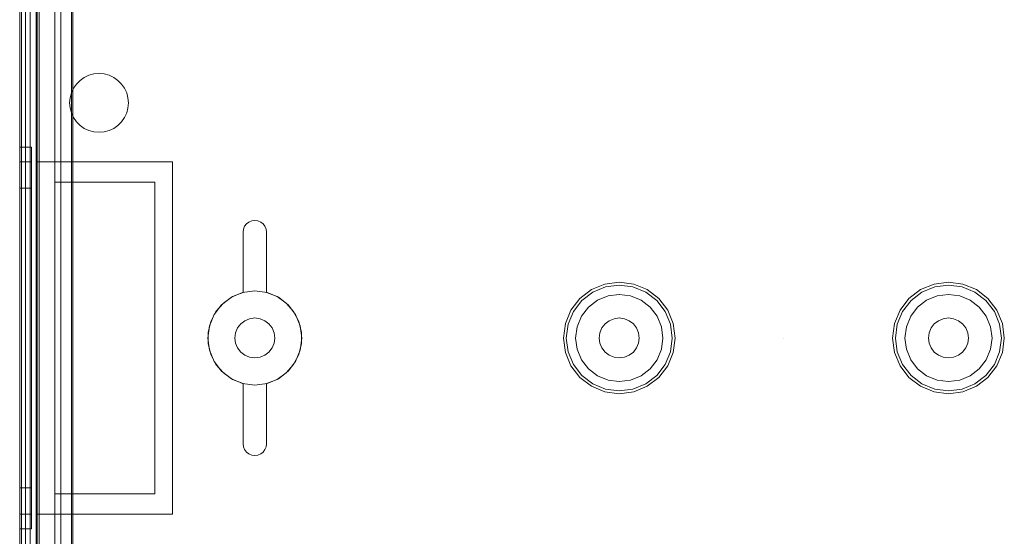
# Model space of a CAD drawing. Extents: x -620 to 300, y 62 to 1112.
# Tile 172 of 226: x 124.627 to 125.936, y 608.233 to 608.92. Entities that reach past the tile are written whole.
import ezdxf

# ---------------------------------------------------------------- set-up
doc = ezdxf.new("R2010")
doc.units = 0
doc.layers.get('0').update_dxf_attribs({"lineweight": 13})
doc.layers.add('ConnectionPoints-A06CPVZKL0', color=7, linetype='Continuous', lineweight=50)

# ---------------------------------------------------------------- blocks, each defined once
blk = doc.blocks.new('Referenz-A06CPVZML0')
at = {"color": 9, "linetype": 'ByBlock', "lineweight": 13, "ltscale": 0.13, "true_color": 0xc1c9c4}
for p, q in [((124.6274, 609.7856), (124.6274, 607.2075)), ((124.6274, 607.2075), (124.6274, 609.7856)), ((124.6493, 607.2075), (124.6493, 609.7856)), ((124.6508, 608.7309), (124.6508, 609.7856)), ((124.6274, 609.6997), (124.6274, 608.4965)), ((124.6274, 608.4965), (124.6274, 609.6997)), ((124.6274, 609.6918), (124.6274, 608.4965)), ((124.6274, 607.3012), (124.6274, 609.6918)), ((124.6352, 608.4965), (124.6352, 609.6997)), ((124.6352, 609.6997), (124.6352, 608.4965)), ((124.6352, 608.4965), (124.6352, 609.6918)), ((124.6352, 607.3012), (124.6352, 609.6918)), ((124.6493, 609.6481), (124.6493, 607.345)), ((124.6743, 607.345), (124.6743, 609.6481)), ((124.6743, 609.5278), (124.6743, 608.7036)), ((124.6962, 609.5278), (124.6962, 608.8224)), ((124.6962, 608.8224), (124.6962, 609.5278)), ((124.7029, 608.8341), (124.7077, 608.8389)), ((124.7077, 608.8389), (124.7029, 608.8341)), ((124.7077, 608.8389), (124.7133, 608.8428)), ((124.7133, 608.8428), (124.7077, 608.8389)), ((124.7133, 608.8428), (124.7195, 608.8457)), ((124.7195, 608.8457), (124.7133, 608.8428)), ((124.7195, 608.8457), (124.7261, 608.8475)), ((124.7261, 608.8475), (124.7195, 608.8457)), ((124.7261, 608.8475), (124.7329, 608.8481)), ((124.7329, 608.8481), (124.7261, 608.8475)), ((124.7329, 608.8481), (124.7396, 608.8475)), ((124.7396, 608.8475), (124.7329, 608.8481)), ((124.7396, 608.8475), (124.7462, 608.8457)), ((124.7462, 608.8457), (124.7396, 608.8475)), ((124.7462, 608.8457), (124.7524, 608.8429)), ((124.7524, 608.8429), (124.7462, 608.8457)), ((124.7524, 608.8429), (124.758, 608.839)), ((124.758, 608.839), (124.7524, 608.8429)), ((124.758, 608.839), (124.7628, 608.8341)), ((124.7628, 608.8341), (124.758, 608.839)), ((124.6962, 608.8224), (124.699, 608.8285)), ((124.699, 608.8285), (124.6962, 608.8224)), ((124.699, 608.8285), (124.7029, 608.8341)), ((124.7029, 608.8341), (124.699, 608.8285)), ((124.7628, 608.8341), (124.7667, 608.8286)), ((124.7667, 608.8286), (124.7628, 608.8341)), ((124.7667, 608.8286), (124.7696, 608.8224)), ((124.7696, 608.8224), (124.7667, 608.8286)), ((124.6944, 608.8158), (124.6938, 608.809)), ((124.6938, 608.809), (124.6944, 608.8158)), ((124.6962, 608.8224), (124.6944, 608.8158)), ((124.6944, 608.8158), (124.6962, 608.8224)), ((124.6962, 608.8224), (124.6962, 608.8224)), ((124.7696, 608.8224), (124.7713, 608.8158)), ((124.7713, 608.8158), (124.7696, 608.8224)), ((124.7713, 608.8158), (124.7719, 608.809)), ((124.7719, 608.809), (124.7713, 608.8158)), ((124.6938, 608.809), (124.6944, 608.8023)), ((124.6944, 608.8023), (124.6938, 608.809)), ((124.6944, 608.8023), (124.6962, 608.7957)), ((124.6962, 608.7957), (124.6944, 608.8023)), ((124.7713, 608.8022), (124.7696, 608.7957)), ((124.7696, 608.7957), (124.7713, 608.8022)), ((124.7719, 608.809), (124.7713, 608.8022)), ((124.7713, 608.8022), (124.7719, 608.809)), ((124.699, 608.7895), (124.6962, 608.7957)), ((124.6962, 608.7957), (124.6962, 608.7036)), ((124.6962, 608.7957), (124.699, 608.7895)), ((124.6962, 608.7036), (124.6962, 608.7957)), ((124.6962, 608.7957), (124.6962, 608.7957)), ((124.7029, 608.7839), (124.699, 608.7895)), ((124.699, 608.7895), (124.7029, 608.7839)), ((124.7667, 608.7895), (124.7628, 608.7839)), ((124.7628, 608.7839), (124.7667, 608.7895)), ((124.7696, 608.7957), (124.7667, 608.7895)), ((124.7667, 608.7895), (124.7696, 608.7957)), ((124.7077, 608.7791), (124.7029, 608.7839)), ((124.7029, 608.7839), (124.7077, 608.7791)), ((124.7133, 608.7752), (124.7077, 608.7791)), ((124.7077, 608.7791), (124.7133, 608.7752)), ((124.7195, 608.7723), (124.7133, 608.7752)), ((124.7133, 608.7752), (124.7195, 608.7723)), ((124.7261, 608.7706), (124.7195, 608.7723)), ((124.7195, 608.7723), (124.7261, 608.7706)), ((124.7462, 608.7723), (124.7396, 608.7706)), ((124.7396, 608.7706), (124.7462, 608.7723)), ((124.7524, 608.7752), (124.7462, 608.7723)), ((124.7462, 608.7723), (124.7524, 608.7752)), ((124.758, 608.7791), (124.7524, 608.7752)), ((124.7524, 608.7752), (124.758, 608.7791)), ((124.7628, 608.7839), (124.758, 608.7791)), ((124.758, 608.7791), (124.7628, 608.7839)), ((124.7329, 608.77), (124.7261, 608.7706)), ((124.7261, 608.7706), (124.7329, 608.77)), ((124.7396, 608.7706), (124.7329, 608.77)), ((124.7329, 608.77), (124.7396, 608.7706)), ((124.6274, 608.7504), (124.6274, 608.7418)), ((124.643, 608.7504), (124.6274, 608.7504)), ((124.6274, 608.7418), (124.6274, 608.7504)), ((124.643, 608.7418), (124.643, 608.7504)), ((124.643, 608.7418), (124.643, 608.7504)), ((124.6274, 608.7418), (124.6274, 608.7164)), ((124.6274, 608.7164), (124.6274, 608.7418)), ((124.643, 608.7164), (124.643, 608.7418)), ((124.643, 608.7164), (124.643, 608.7418)), ((124.6274, 608.7306), (124.6274, 608.7226)), ((124.643, 608.7306), (124.6274, 608.7306)), ((124.6274, 608.7226), (124.6274, 608.7306)), ((124.6274, 608.7226), (124.6274, 608.6992)), ((124.6274, 608.6992), (124.6274, 608.7226)), ((124.643, 608.7226), (124.643, 608.7306)), ((124.643, 608.7226), (124.643, 608.7306)), ((124.643, 608.6992), (124.643, 608.7226)), ((124.643, 608.6992), (124.643, 608.7226)), ((124.6508, 608.7309), (124.7407, 608.7309)), ((124.6508, 608.4965), (124.6508, 608.7309)), ((124.6508, 608.7309), (124.6508, 608.7309)), ((124.6508, 608.7309), (124.7407, 608.7309)), ((124.6508, 608.4965), (124.6508, 608.7309)), ((124.7407, 608.7309), (124.8305, 608.7309)), ((124.7407, 608.7309), (124.8305, 608.7309)), ((124.8305, 608.7309), (124.8305, 608.4965)), ((124.8305, 608.7309), (124.8305, 608.7309)), ((124.8305, 608.7309), (124.8305, 608.4965)), ((124.6274, 608.7164), (124.6274, 608.6761)), ((124.6274, 608.6761), (124.6274, 608.7164)), ((124.643, 608.6761), (124.643, 608.7164)), ((124.643, 608.6761), (124.643, 608.7164)), ((124.6274, 608.6992), (124.6274, 608.662)), ((124.6274, 608.662), (124.6274, 608.6992)), ((124.6274, 608.6958), (124.6274, 608.689)), ((124.643, 608.6958), (124.6274, 608.6958)), ((124.6274, 608.689), (124.6274, 608.6958)), ((124.643, 608.662), (124.643, 608.6992)), ((124.643, 608.662), (124.643, 608.6992)), ((124.643, 608.689), (124.643, 608.6958)), ((124.643, 608.689), (124.643, 608.6958)), ((124.6743, 608.7036), (124.6743, 608.2895)), ((124.6962, 608.7036), (124.6743, 608.7036)), ((124.6743, 608.7036), (124.6962, 608.7036)), ((124.6743, 608.7036), (124.6743, 608.7036)), ((124.6962, 608.7036), (124.8071, 608.7036)), ((124.7407, 608.7036), (124.6962, 608.7036)), ((124.6962, 608.7036), (124.6962, 608.7036)), ((124.8071, 608.7036), (124.7407, 608.7036)), ((124.8071, 608.7036), (124.8071, 608.2895)), ((124.8071, 608.2895), (124.8071, 608.7036)), ((124.8071, 608.7036), (124.8071, 608.7036)), ((124.6274, 608.689), (124.6274, 608.6691)), ((124.6274, 608.6691), (124.6274, 608.689)), ((124.643, 608.6691), (124.643, 608.689)), ((124.643, 608.6691), (124.643, 608.689)), ((124.6274, 608.6761), (124.6274, 608.6235)), ((124.6274, 608.6235), (124.6274, 608.6761)), ((124.6274, 608.6691), (124.6274, 608.6374)), ((124.6274, 608.6374), (124.6274, 608.6691)), ((124.643, 608.6235), (124.643, 608.6761)), ((124.643, 608.6235), (124.643, 608.6761)), ((124.643, 608.6374), (124.643, 608.6691)), ((124.643, 608.6374), (124.643, 608.6691)), ((124.6274, 608.662), (124.6274, 608.6136)), ((124.6274, 608.6136), (124.6274, 608.662)), ((124.643, 608.6136), (124.643, 608.662)), ((124.643, 608.6136), (124.643, 608.662)), ((124.9243, 608.6372), (124.9248, 608.6412)), ((124.9248, 608.6412), (124.9243, 608.6372)), ((124.9248, 608.6412), (124.9264, 608.645)), ((124.9264, 608.645), (124.9248, 608.6412)), ((124.9264, 608.645), (124.9289, 608.6482)), ((124.9289, 608.6482), (124.9264, 608.645)), ((124.9289, 608.6482), (124.9321, 608.6507)), ((124.9321, 608.6507), (124.9289, 608.6482)), ((124.9321, 608.6507), (124.9359, 608.6522)), ((124.9359, 608.6522), (124.9321, 608.6507)), ((124.9359, 608.6522), (124.9399, 608.6528)), ((124.9399, 608.6528), (124.9359, 608.6522)), ((124.9399, 608.6528), (124.944, 608.6522)), ((124.944, 608.6522), (124.9399, 608.6528)), ((124.944, 608.6522), (124.9477, 608.6507)), ((124.9477, 608.6507), (124.944, 608.6522)), ((124.9477, 608.6507), (124.951, 608.6482)), ((124.951, 608.6482), (124.9477, 608.6507)), ((124.951, 608.6482), (124.9534, 608.645)), ((124.9534, 608.645), (124.951, 608.6482)), ((124.9534, 608.645), (124.955, 608.6412)), ((124.955, 608.6412), (124.9534, 608.645)), ((124.955, 608.6412), (124.9555, 608.6372)), ((124.9555, 608.6372), (124.955, 608.6412)), ((124.6274, 608.6374), (124.6274, 608.5961)), ((124.6274, 608.5961), (124.6274, 608.6374)), ((124.643, 608.5961), (124.643, 608.6374)), ((124.643, 608.5961), (124.643, 608.6374)), ((124.9243, 608.557), (124.9243, 608.6372)), ((124.9243, 608.6372), (124.9243, 608.557)), ((124.9243, 608.6372), (124.9243, 608.6372)), ((124.9555, 608.6372), (124.9555, 608.557)), ((124.9555, 608.557), (124.9555, 608.6372)), ((124.9555, 608.6372), (124.9555, 608.6372)), ((124.6274, 608.6235), (124.6274, 608.5622)), ((124.6274, 608.5622), (124.6274, 608.6235)), ((124.643, 608.5622), (124.643, 608.6235)), ((124.643, 608.5622), (124.643, 608.6235)), ((124.6274, 608.6136), (124.6274, 608.5571)), ((124.6274, 608.5571), (124.6274, 608.6136)), ((124.643, 608.5571), (124.643, 608.6136)), ((124.643, 608.5571), (124.643, 608.6136)), ((124.6274, 608.5961), (124.6274, 608.5481)), ((124.6274, 608.5481), (124.6274, 608.5961)), ((124.643, 608.5481), (124.643, 608.5961)), ((124.643, 608.5481), (124.643, 608.5961)), ((124.6274, 608.5622), (124.6274, 608.4965)), ((124.6274, 608.4965), (124.6274, 608.5622)), ((124.643, 608.4965), (124.643, 608.5622)), ((124.643, 608.4965), (124.643, 608.5622)), ((125.4051, 608.5682), (125.3872, 608.5608)), ((125.3891, 608.5575), (125.4061, 608.5645)), ((125.4243, 608.5708), (125.4051, 608.5682)), ((125.4061, 608.5645), (125.4243, 608.5669)), ((125.4435, 608.5682), (125.4243, 608.5708)), ((125.4243, 608.5669), (125.4425, 608.5645)), ((125.4425, 608.5645), (125.4595, 608.5575)), ((125.4614, 608.5608), (125.4435, 608.5682)), ((125.8426, 608.5682), (125.8247, 608.5608)), ((125.8266, 608.5575), (125.8436, 608.5645)), ((125.8618, 608.5708), (125.8426, 608.5682)), ((125.8436, 608.5645), (125.8618, 608.5669)), ((125.881, 608.5682), (125.8618, 608.5708)), ((125.8618, 608.5669), (125.88, 608.5645)), ((125.88, 608.5645), (125.897, 608.5575)), ((125.8989, 608.5608), (125.881, 608.5682)), ((124.6274, 608.5571), (124.6274, 608.4965)), ((124.6274, 608.4965), (124.6274, 608.5571)), ((124.643, 608.4965), (124.643, 608.5571)), ((124.643, 608.4965), (124.643, 608.5571)), ((124.9087, 608.5507), (124.8957, 608.5407)), ((124.9087, 608.5507), (124.8957, 608.5407)), ((124.8981, 608.543), (124.9104, 608.5516)), ((124.9104, 608.5516), (124.8981, 608.543)), ((124.9237, 608.5569), (124.9087, 608.5507)), ((124.9237, 608.5569), (124.9087, 608.5507)), ((124.9104, 608.5516), (124.9243, 608.557)), ((124.9243, 608.557), (124.9104, 608.5516)), ((124.9399, 608.559), (124.9237, 608.5569)), ((124.9399, 608.559), (124.9237, 608.5569)), ((124.9243, 608.557), (124.9243, 608.557)), ((124.9561, 608.5569), (124.9399, 608.559)), ((124.9561, 608.5569), (124.9399, 608.559)), ((124.9555, 608.557), (124.9695, 608.5516)), ((124.9695, 608.5516), (124.9555, 608.557)), ((124.9555, 608.557), (124.9555, 608.557)), ((124.9712, 608.5507), (124.9561, 608.5569)), ((124.9712, 608.5507), (124.9561, 608.5569)), ((124.9695, 608.5516), (124.9817, 608.543)), ((124.9817, 608.543), (124.9695, 608.5516)), ((124.9841, 608.5407), (124.9712, 608.5507)), ((124.9841, 608.5407), (124.9712, 608.5507)), ((125.3718, 608.549), (125.36, 608.5336)), ((125.3872, 608.5608), (125.3718, 608.549)), ((125.3745, 608.5463), (125.3891, 608.5575)), ((125.4093, 608.5525), (125.3953, 608.5467)), ((125.4093, 608.5525), (125.3953, 608.5467)), ((125.4243, 608.5545), (125.4093, 608.5525)), ((125.4243, 608.5545), (125.4093, 608.5525)), ((125.4393, 608.5525), (125.4243, 608.5545)), ((125.4393, 608.5525), (125.4243, 608.5545)), ((125.4533, 608.5467), (125.4393, 608.5525)), ((125.4533, 608.5467), (125.4393, 608.5525)), ((125.4595, 608.5575), (125.4741, 608.5463)), ((125.4768, 608.549), (125.4614, 608.5608)), ((125.4886, 608.5336), (125.4768, 608.549)), ((125.8093, 608.549), (125.7975, 608.5336)), ((125.8247, 608.5608), (125.8093, 608.549)), ((125.812, 608.5463), (125.8266, 608.5575)), ((125.8468, 608.5525), (125.8328, 608.5467)), ((125.8468, 608.5525), (125.8328, 608.5467)), ((125.8618, 608.5545), (125.8468, 608.5525)), ((125.8618, 608.5545), (125.8468, 608.5525)), ((125.8768, 608.5525), (125.8618, 608.5545)), ((125.8768, 608.5525), (125.8618, 608.5545)), ((125.8908, 608.5467), (125.8768, 608.5525)), ((125.8908, 608.5467), (125.8768, 608.5525)), ((125.897, 608.5575), (125.9116, 608.5463)), ((125.9143, 608.549), (125.8989, 608.5608)), ((125.9261, 608.5336), (125.9143, 608.549)), ((124.6274, 608.5481), (124.6274, 608.4965)), ((124.6274, 608.4965), (124.6274, 608.5481)), ((124.643, 608.4965), (124.643, 608.5481)), ((124.643, 608.4965), (124.643, 608.5481)), ((124.8957, 608.5407), (124.8858, 608.5278)), ((124.8957, 608.5407), (124.8858, 608.5278)), ((124.8883, 608.5318), (124.8981, 608.543)), ((124.8981, 608.543), (124.8883, 608.5318)), ((124.9817, 608.543), (124.9915, 608.5318)), ((124.9915, 608.5318), (124.9817, 608.543)), ((124.994, 608.5278), (124.9841, 608.5407)), ((124.994, 608.5278), (124.9841, 608.5407)), ((125.3633, 608.5317), (125.3745, 608.5463)), ((125.3833, 608.5375), (125.3741, 608.5255)), ((125.3833, 608.5375), (125.3741, 608.5255)), ((125.3953, 608.5467), (125.3833, 608.5375)), ((125.3953, 608.5467), (125.3833, 608.5375)), ((125.4653, 608.5375), (125.4533, 608.5467)), ((125.4653, 608.5375), (125.4533, 608.5467)), ((125.4745, 608.5255), (125.4653, 608.5375)), ((125.4745, 608.5255), (125.4653, 608.5375)), ((125.4741, 608.5463), (125.4853, 608.5317)), ((125.8008, 608.5317), (125.812, 608.5463)), ((125.8208, 608.5375), (125.8116, 608.5255)), ((125.8208, 608.5375), (125.8116, 608.5255)), ((125.8328, 608.5467), (125.8208, 608.5375)), ((125.8328, 608.5467), (125.8208, 608.5375)), ((125.9028, 608.5375), (125.8908, 608.5467)), ((125.9028, 608.5375), (125.8908, 608.5467)), ((125.912, 608.5255), (125.9028, 608.5375)), ((125.912, 608.5255), (125.9028, 608.5375)), ((125.9116, 608.5463), (125.9228, 608.5317)), ((124.8858, 608.5278), (124.8795, 608.5127)), ((124.8858, 608.5278), (124.8795, 608.5127)), ((124.8814, 608.5185), (124.8883, 608.5318)), ((124.8883, 608.5318), (124.8814, 608.5185)), ((124.9399, 608.5231), (124.933, 608.5222)), ((124.933, 608.5222), (124.9399, 608.5231)), ((124.9468, 608.5222), (124.9399, 608.5231)), ((124.9399, 608.5231), (124.9468, 608.5222)), ((124.9915, 608.5318), (124.9984, 608.5185)), ((124.9984, 608.5185), (124.9915, 608.5318)), ((125.0003, 608.5127), (124.994, 608.5278)), ((125.0003, 608.5127), (124.994, 608.5278)), ((125.36, 608.5336), (125.3526, 608.5157)), ((125.3563, 608.5148), (125.3633, 608.5317)), ((125.3741, 608.5255), (125.3683, 608.5115)), ((125.3741, 608.5255), (125.3683, 608.5115)), ((125.4243, 608.5231), (125.4174, 608.5222)), ((125.4174, 608.5222), (125.4243, 608.5231)), ((125.4312, 608.5222), (125.4243, 608.5231)), ((125.4243, 608.5231), (125.4312, 608.5222)), ((125.4803, 608.5115), (125.4745, 608.5255)), ((125.4803, 608.5115), (125.4745, 608.5255)), ((125.4853, 608.5317), (125.4923, 608.5148)), ((125.496, 608.5157), (125.4886, 608.5336)), ((125.7975, 608.5336), (125.7901, 608.5157)), ((125.7938, 608.5148), (125.8008, 608.5317)), ((125.8116, 608.5255), (125.8058, 608.5115)), ((125.8116, 608.5255), (125.8058, 608.5115)), ((125.8618, 608.5231), (125.8549, 608.5222)), ((125.8549, 608.5222), (125.8618, 608.5231)), ((125.8687, 608.5222), (125.8618, 608.5231)), ((125.8618, 608.5231), (125.8687, 608.5222)), ((125.9178, 608.5115), (125.912, 608.5255)), ((125.9178, 608.5115), (125.912, 608.5255)), ((125.9228, 608.5317), (125.9298, 608.5148)), ((125.9335, 608.5157), (125.9261, 608.5336)), ((124.8795, 608.5127), (124.8774, 608.4965)), ((124.8795, 608.5127), (124.8774, 608.4965)), ((124.8779, 608.504), (124.8814, 608.5185)), ((124.8814, 608.5185), (124.8779, 608.504)), ((124.9169, 608.5098), (124.9143, 608.5034)), ((124.9143, 608.5034), (124.9169, 608.5098)), ((124.9211, 608.5153), (124.9169, 608.5098)), ((124.9169, 608.5098), (124.9211, 608.5153)), ((124.9266, 608.5195), (124.9211, 608.5153)), ((124.9211, 608.5153), (124.9266, 608.5195)), ((124.933, 608.5222), (124.9266, 608.5195)), ((124.9266, 608.5195), (124.933, 608.5222)), ((124.9532, 608.5195), (124.9468, 608.5222)), ((124.9468, 608.5222), (124.9532, 608.5195)), ((124.9587, 608.5153), (124.9532, 608.5195)), ((124.9532, 608.5195), (124.9587, 608.5153)), ((124.9629, 608.5098), (124.9587, 608.5153)), ((124.9587, 608.5153), (124.9629, 608.5098)), ((124.9656, 608.5034), (124.9629, 608.5098)), ((124.9629, 608.5098), (124.9656, 608.5034)), ((124.9984, 608.5185), (125.002, 608.504)), ((125.002, 608.504), (124.9984, 608.5185)), ((125.0024, 608.4965), (125.0003, 608.5127)), ((125.0024, 608.4965), (125.0003, 608.5127)), ((125.3526, 608.5157), (125.3501, 608.4965)), ((125.3539, 608.4965), (125.3563, 608.5148)), ((125.3683, 608.5115), (125.3663, 608.4965)), ((125.3683, 608.5115), (125.3663, 608.4965)), ((125.4013, 608.5098), (125.3986, 608.5034)), ((125.3986, 608.5034), (125.4013, 608.5098)), ((125.4055, 608.5153), (125.4013, 608.5098)), ((125.4013, 608.5098), (125.4055, 608.5153)), ((125.411, 608.5195), (125.4055, 608.5153)), ((125.4055, 608.5153), (125.411, 608.5195)), ((125.4174, 608.5222), (125.411, 608.5195)), ((125.411, 608.5195), (125.4174, 608.5222)), ((125.4376, 608.5195), (125.4312, 608.5222)), ((125.4312, 608.5222), (125.4376, 608.5195)), ((125.4431, 608.5153), (125.4376, 608.5195)), ((125.4376, 608.5195), (125.4431, 608.5153)), ((125.4473, 608.5098), (125.4431, 608.5153)), ((125.4431, 608.5153), (125.4473, 608.5098)), ((125.4499, 608.5034), (125.4473, 608.5098)), ((125.4473, 608.5098), (125.4499, 608.5034)), ((125.4823, 608.4965), (125.4803, 608.5115)), ((125.4823, 608.4965), (125.4803, 608.5115)), ((125.4923, 608.5148), (125.4947, 608.4965)), ((125.4985, 608.4965), (125.496, 608.5157)), ((125.7901, 608.5157), (125.7876, 608.4965)), ((125.7914, 608.4965), (125.7938, 608.5148)), ((125.8058, 608.5115), (125.8038, 608.4965)), ((125.8058, 608.5115), (125.8038, 608.4965)), ((125.8388, 608.5098), (125.8361, 608.5034)), ((125.8361, 608.5034), (125.8388, 608.5098)), ((125.843, 608.5153), (125.8388, 608.5098)), ((125.8388, 608.5098), (125.843, 608.5153)), ((125.8485, 608.5195), (125.843, 608.5153)), ((125.843, 608.5153), (125.8485, 608.5195)), ((125.8549, 608.5222), (125.8485, 608.5195)), ((125.8485, 608.5195), (125.8549, 608.5222)), ((125.8751, 608.5195), (125.8687, 608.5222)), ((125.8687, 608.5222), (125.8751, 608.5195)), ((125.8806, 608.5153), (125.8751, 608.5195)), ((125.8751, 608.5195), (125.8806, 608.5153)), ((125.8848, 608.5098), (125.8806, 608.5153)), ((125.8806, 608.5153), (125.8848, 608.5098)), ((125.8874, 608.5034), (125.8848, 608.5098)), ((125.8848, 608.5098), (125.8874, 608.5034)), ((125.9198, 608.4965), (125.9178, 608.5115)), ((125.9198, 608.4965), (125.9178, 608.5115)), ((125.9298, 608.5148), (125.9322, 608.4965)), ((125.936, 608.4965), (125.9335, 608.5157)), ((124.6274, 608.4965), (124.6274, 607.3012)), ((124.6274, 608.4965), (124.6274, 607.2934)), ((124.6274, 608.4965), (124.6274, 608.445)), ((124.6274, 608.4965), (124.6274, 608.436)), ((124.6274, 608.4965), (124.6274, 608.4308)), ((124.6274, 607.2934), (124.6274, 608.4965)), ((124.6274, 608.445), (124.6274, 608.4965)), ((124.6274, 608.436), (124.6274, 608.4965)), ((124.6274, 608.4308), (124.6274, 608.4965)), ((124.6352, 607.3012), (124.6352, 608.4965)), ((124.6352, 607.2934), (124.6352, 608.4965)), ((124.6352, 608.4965), (124.6352, 607.2934)), ((124.643, 608.445), (124.643, 608.4965)), ((124.643, 608.436), (124.643, 608.4965)), ((124.643, 608.4308), (124.643, 608.4965)), ((124.643, 608.445), (124.643, 608.4965)), ((124.643, 608.436), (124.643, 608.4965)), ((124.643, 608.4308), (124.643, 608.4965)), ((124.6508, 608.2622), (124.6508, 608.4965)), ((124.6508, 608.2622), (124.6508, 608.4965)), ((124.8305, 608.4965), (124.8305, 608.2622)), ((124.8305, 608.4965), (124.8305, 608.2622)), ((124.8774, 608.4965), (124.8795, 608.4804)), ((124.8774, 608.4965), (124.8795, 608.4804)), ((124.8779, 608.4891), (124.8779, 608.504)), ((124.8779, 608.504), (124.8779, 608.4891)), ((124.9143, 608.5034), (124.9133, 608.4965)), ((124.9133, 608.4965), (124.9143, 608.5034)), ((124.9133, 608.4965), (124.9143, 608.4897)), ((124.9143, 608.4897), (124.9133, 608.4965)), ((124.9665, 608.4965), (124.9656, 608.5034)), ((124.9656, 608.5034), (124.9665, 608.4965)), ((124.9656, 608.4897), (124.9665, 608.4965)), ((124.9665, 608.4965), (124.9656, 608.4897)), ((125.0003, 608.4804), (125.0024, 608.4965)), ((125.0003, 608.4804), (125.0024, 608.4965)), ((125.002, 608.504), (125.002, 608.4891)), ((125.002, 608.4891), (125.002, 608.504)), ((125.3501, 608.4965), (125.3526, 608.4773)), ((125.3563, 608.4783), (125.3539, 608.4965)), ((125.3663, 608.4965), (125.3683, 608.4815)), ((125.3663, 608.4965), (125.3683, 608.4815)), ((125.3986, 608.5034), (125.3977, 608.4965)), ((125.3977, 608.4965), (125.3986, 608.5034)), ((125.3977, 608.4965), (125.3986, 608.4897)), ((125.3986, 608.4897), (125.3977, 608.4965)), ((125.4508, 608.4965), (125.4499, 608.5034)), ((125.4499, 608.5034), (125.4508, 608.4965)), ((125.4499, 608.4897), (125.4508, 608.4965)), ((125.4508, 608.4965), (125.4499, 608.4897)), ((125.4803, 608.4815), (125.4823, 608.4965)), ((125.4803, 608.4815), (125.4823, 608.4965)), ((125.4947, 608.4965), (125.4923, 608.4783)), ((125.496, 608.4773), (125.4985, 608.4965)), ((125.7876, 608.4965), (125.7901, 608.4773)), ((125.7938, 608.4783), (125.7914, 608.4965)), ((125.8038, 608.4965), (125.8058, 608.4815)), ((125.8038, 608.4965), (125.8058, 608.4815)), ((125.8361, 608.5034), (125.8352, 608.4965)), ((125.8352, 608.4965), (125.8361, 608.5034)), ((125.8352, 608.4965), (125.8361, 608.4897)), ((125.8361, 608.4897), (125.8352, 608.4965)), ((125.8883, 608.4965), (125.8874, 608.5034)), ((125.8874, 608.5034), (125.8883, 608.4965)), ((125.8874, 608.4897), (125.8883, 608.4965)), ((125.8883, 608.4965), (125.8874, 608.4897)), ((125.9178, 608.4815), (125.9198, 608.4965)), ((125.9178, 608.4815), (125.9198, 608.4965)), ((125.9322, 608.4965), (125.9298, 608.4783)), ((125.9335, 608.4773), (125.936, 608.4965)), ((124.8814, 608.4745), (124.8779, 608.4891)), ((124.8779, 608.4891), (124.8814, 608.4745)), ((124.9143, 608.4897), (124.9169, 608.4833)), ((124.9169, 608.4833), (124.9143, 608.4897)), ((124.9169, 608.4833), (124.9211, 608.4777)), ((124.9211, 608.4777), (124.9169, 608.4833)), ((124.9587, 608.4777), (124.9629, 608.4833)), ((124.9629, 608.4833), (124.9587, 608.4777)), ((124.9629, 608.4833), (124.9656, 608.4897)), ((124.9656, 608.4897), (124.9629, 608.4833)), ((125.002, 608.4891), (124.9984, 608.4745)), ((124.9984, 608.4745), (125.002, 608.4891)), ((125.3986, 608.4897), (125.4013, 608.4833)), ((125.4013, 608.4833), (125.3986, 608.4897)), ((125.4013, 608.4833), (125.4055, 608.4777)), ((125.4055, 608.4777), (125.4013, 608.4833)), ((125.4431, 608.4777), (125.4473, 608.4833)), ((125.4473, 608.4833), (125.4431, 608.4777)), ((125.4473, 608.4833), (125.4499, 608.4897)), ((125.4499, 608.4897), (125.4473, 608.4833)), ((125.8361, 608.4897), (125.8388, 608.4833)), ((125.8388, 608.4833), (125.8361, 608.4897)), ((125.8388, 608.4833), (125.843, 608.4777)), ((125.843, 608.4777), (125.8388, 608.4833)), ((125.8806, 608.4777), (125.8848, 608.4833)), ((125.8848, 608.4833), (125.8806, 608.4777)), ((125.8848, 608.4833), (125.8874, 608.4897)), ((125.8874, 608.4897), (125.8848, 608.4833)), ((124.8795, 608.4804), (124.8858, 608.4653)), ((124.8795, 608.4804), (124.8858, 608.4653)), ((124.8883, 608.4613), (124.8814, 608.4745)), ((124.8814, 608.4745), (124.8883, 608.4613)), ((124.9211, 608.4777), (124.9266, 608.4735)), ((124.9266, 608.4735), (124.9211, 608.4777)), ((124.9266, 608.4735), (124.933, 608.4709)), ((124.933, 608.4709), (124.9266, 608.4735)), ((124.933, 608.4709), (124.9399, 608.47)), ((124.9399, 608.47), (124.933, 608.4709)), ((124.9399, 608.47), (124.9468, 608.4709)), ((124.9468, 608.4709), (124.9399, 608.47)), ((124.9468, 608.4709), (124.9532, 608.4735)), ((124.9532, 608.4735), (124.9468, 608.4709)), ((124.9532, 608.4735), (124.9587, 608.4777)), ((124.9587, 608.4777), (124.9532, 608.4735)), ((124.9984, 608.4745), (124.9915, 608.4613)), ((124.9915, 608.4613), (124.9984, 608.4745)), ((124.994, 608.4653), (125.0003, 608.4804)), ((124.994, 608.4653), (125.0003, 608.4804)), ((125.3526, 608.4773), (125.36, 608.4594)), ((125.3633, 608.4613), (125.3563, 608.4783)), ((125.3683, 608.4815), (125.3741, 608.4675)), ((125.3683, 608.4815), (125.3741, 608.4675)), ((125.4055, 608.4777), (125.411, 608.4735)), ((125.411, 608.4735), (125.4055, 608.4777)), ((125.411, 608.4735), (125.4174, 608.4709)), ((125.4174, 608.4709), (125.411, 608.4735)), ((125.4174, 608.4709), (125.4243, 608.47)), ((125.4243, 608.47), (125.4174, 608.4709)), ((125.4243, 608.47), (125.4312, 608.4709)), ((125.4312, 608.4709), (125.4243, 608.47)), ((125.4312, 608.4709), (125.4376, 608.4735)), ((125.4376, 608.4735), (125.4312, 608.4709)), ((125.4376, 608.4735), (125.4431, 608.4777)), ((125.4431, 608.4777), (125.4376, 608.4735)), ((125.4745, 608.4675), (125.4803, 608.4815)), ((125.4745, 608.4675), (125.4803, 608.4815)), ((125.4923, 608.4783), (125.4853, 608.4613)), ((125.4886, 608.4594), (125.496, 608.4773)), ((125.7901, 608.4773), (125.7975, 608.4594)), ((125.8008, 608.4613), (125.7938, 608.4783)), ((125.8058, 608.4815), (125.8116, 608.4675)), ((125.8058, 608.4815), (125.8116, 608.4675)), ((125.843, 608.4777), (125.8485, 608.4735)), ((125.8485, 608.4735), (125.843, 608.4777)), ((125.8485, 608.4735), (125.8549, 608.4709)), ((125.8549, 608.4709), (125.8485, 608.4735)), ((125.8549, 608.4709), (125.8618, 608.47)), ((125.8618, 608.47), (125.8549, 608.4709)), ((125.8618, 608.47), (125.8687, 608.4709)), ((125.8687, 608.4709), (125.8618, 608.47)), ((125.8687, 608.4709), (125.8751, 608.4735)), ((125.8751, 608.4735), (125.8687, 608.4709)), ((125.8751, 608.4735), (125.8806, 608.4777)), ((125.8806, 608.4777), (125.8751, 608.4735)), ((125.912, 608.4675), (125.9178, 608.4815)), ((125.912, 608.4675), (125.9178, 608.4815)), ((125.9298, 608.4783), (125.9228, 608.4613)), ((125.9261, 608.4594), (125.9335, 608.4773)), ((124.8858, 608.4653), (124.8957, 608.4523)), ((124.8858, 608.4653), (124.8957, 608.4523)), ((124.8981, 608.45), (124.8883, 608.4613)), ((124.8883, 608.4613), (124.8981, 608.45)), ((124.9915, 608.4613), (124.9817, 608.45)), ((124.9817, 608.45), (124.9915, 608.4613)), ((124.9841, 608.4523), (124.994, 608.4653)), ((124.9841, 608.4523), (124.994, 608.4653)), ((125.36, 608.4594), (125.3718, 608.4441)), ((125.3745, 608.4468), (125.3633, 608.4613)), ((125.3741, 608.4675), (125.3833, 608.4555)), ((125.3741, 608.4675), (125.3833, 608.4555)), ((125.4653, 608.4555), (125.4745, 608.4675)), ((125.4653, 608.4555), (125.4745, 608.4675)), ((125.4853, 608.4613), (125.4741, 608.4468)), ((125.4768, 608.4441), (125.4886, 608.4594)), ((125.7975, 608.4594), (125.8093, 608.4441)), ((125.812, 608.4468), (125.8008, 608.4613)), ((125.8116, 608.4675), (125.8208, 608.4555)), ((125.8116, 608.4675), (125.8208, 608.4555)), ((125.9028, 608.4555), (125.912, 608.4675)), ((125.9028, 608.4555), (125.912, 608.4675)), ((125.9228, 608.4613), (125.9116, 608.4468)), ((125.9143, 608.4441), (125.9261, 608.4594)), ((124.6274, 608.445), (124.6274, 608.3969)), ((124.6274, 608.3969), (124.6274, 608.445)), ((124.643, 608.3969), (124.643, 608.445)), ((124.643, 608.3969), (124.643, 608.445)), ((124.8957, 608.4523), (124.9087, 608.4424)), ((124.8957, 608.4523), (124.9087, 608.4424)), ((124.9104, 608.4415), (124.8981, 608.45)), ((124.8981, 608.45), (124.9104, 608.4415)), ((124.9817, 608.45), (124.9695, 608.4415)), ((124.9695, 608.4415), (124.9817, 608.45)), ((124.9712, 608.4424), (124.9841, 608.4523)), ((124.9712, 608.4424), (124.9841, 608.4523)), ((125.3718, 608.4441), (125.3872, 608.4323)), ((125.3891, 608.4356), (125.3745, 608.4468)), ((125.3833, 608.4555), (125.3953, 608.4463)), ((125.3833, 608.4555), (125.3953, 608.4463)), ((125.3953, 608.4463), (125.4093, 608.4405)), ((125.3953, 608.4463), (125.4093, 608.4405)), ((125.4393, 608.4405), (125.4533, 608.4463)), ((125.4393, 608.4405), (125.4533, 608.4463)), ((125.4533, 608.4463), (125.4653, 608.4555)), ((125.4533, 608.4463), (125.4653, 608.4555)), ((125.4741, 608.4468), (125.4595, 608.4356)), ((125.4614, 608.4323), (125.4768, 608.4441)), ((125.8093, 608.4441), (125.8247, 608.4323)), ((125.8266, 608.4356), (125.812, 608.4468)), ((125.8208, 608.4555), (125.8328, 608.4463)), ((125.8208, 608.4555), (125.8328, 608.4463)), ((125.8328, 608.4463), (125.8468, 608.4405)), ((125.8328, 608.4463), (125.8468, 608.4405)), ((125.8768, 608.4405), (125.8908, 608.4463)), ((125.8768, 608.4405), (125.8908, 608.4463)), ((125.8908, 608.4463), (125.9028, 608.4555)), ((125.8908, 608.4463), (125.9028, 608.4555)), ((125.9116, 608.4468), (125.897, 608.4356)), ((125.8989, 608.4323), (125.9143, 608.4441)), ((124.6274, 608.436), (124.6274, 608.3795)), ((124.6274, 608.3795), (124.6274, 608.436)), ((124.6274, 608.4308), (124.6274, 608.3696)), ((124.6274, 608.3696), (124.6274, 608.4308)), ((124.643, 608.3795), (124.643, 608.436)), ((124.643, 608.3795), (124.643, 608.436)), ((124.643, 608.3696), (124.643, 608.4308)), ((124.643, 608.3696), (124.643, 608.4308)), ((124.9087, 608.4424), (124.9237, 608.4362)), ((124.9087, 608.4424), (124.9237, 608.4362)), ((124.9243, 608.436), (124.9104, 608.4415)), ((124.9104, 608.4415), (124.9243, 608.436)), ((124.9237, 608.4362), (124.9399, 608.434)), ((124.9237, 608.4362), (124.9399, 608.434)), ((124.9243, 608.3559), (124.9243, 608.436)), ((124.9243, 608.436), (124.9243, 608.3559)), ((124.9243, 608.436), (124.9243, 608.436)), ((124.9399, 608.434), (124.9561, 608.4362)), ((124.9399, 608.434), (124.9561, 608.4362)), ((124.9695, 608.4415), (124.9555, 608.436)), ((124.9555, 608.436), (124.9695, 608.4415)), ((124.9555, 608.436), (124.9555, 608.3559)), ((124.9555, 608.3559), (124.9555, 608.436)), ((124.9555, 608.436), (124.9555, 608.436)), ((124.9561, 608.4362), (124.9712, 608.4424)), ((124.9561, 608.4362), (124.9712, 608.4424)), ((125.3872, 608.4323), (125.4051, 608.4248)), ((125.4061, 608.4285), (125.3891, 608.4356)), ((125.4093, 608.4405), (125.4243, 608.4386)), ((125.4093, 608.4405), (125.4243, 608.4386)), ((125.4243, 608.4386), (125.4393, 608.4405)), ((125.4243, 608.4386), (125.4393, 608.4405)), ((125.4595, 608.4356), (125.4425, 608.4285)), ((125.4435, 608.4248), (125.4614, 608.4323)), ((125.8247, 608.4323), (125.8426, 608.4248)), ((125.8436, 608.4285), (125.8266, 608.4356)), ((125.8468, 608.4405), (125.8618, 608.4386)), ((125.8468, 608.4405), (125.8618, 608.4386)), ((125.8618, 608.4386), (125.8768, 608.4405)), ((125.8618, 608.4386), (125.8768, 608.4405)), ((125.897, 608.4356), (125.88, 608.4285)), ((125.881, 608.4248), (125.8989, 608.4323)), ((125.4051, 608.4248), (125.4243, 608.4223)), ((125.4243, 608.4261), (125.4061, 608.4285)), ((125.4425, 608.4285), (125.4243, 608.4261)), ((125.4243, 608.4223), (125.4435, 608.4248)), ((125.8426, 608.4248), (125.8618, 608.4223)), ((125.8618, 608.4261), (125.8436, 608.4285)), ((125.88, 608.4285), (125.8618, 608.4261)), ((125.8618, 608.4223), (125.881, 608.4248)), ((124.6274, 608.3969), (124.6274, 608.3557)), ((124.6274, 608.3557), (124.6274, 608.3969)), ((124.643, 608.3557), (124.643, 608.3969)), ((124.643, 608.3557), (124.643, 608.3969)), ((124.6274, 608.3795), (124.6274, 608.331)), ((124.6274, 608.331), (124.6274, 608.3795)), ((124.643, 608.331), (124.643, 608.3795)), ((124.643, 608.331), (124.643, 608.3795)), ((124.6274, 608.3696), (124.6274, 608.317)), ((124.6274, 608.317), (124.6274, 608.3696)), ((124.643, 608.317), (124.643, 608.3696)), ((124.643, 608.317), (124.643, 608.3696)), ((124.6274, 608.3557), (124.6274, 608.324)), ((124.6274, 608.324), (124.6274, 608.3557)), ((124.643, 608.324), (124.643, 608.3557)), ((124.643, 608.324), (124.643, 608.3557)), ((124.9248, 608.3519), (124.9243, 608.3559)), ((124.9243, 608.3559), (124.9248, 608.3519)), ((124.9243, 608.3559), (124.9243, 608.3559)), ((124.9555, 608.3559), (124.955, 608.3519)), ((124.955, 608.3519), (124.9555, 608.3559)), ((124.9555, 608.3559), (124.9555, 608.3559)), ((124.9264, 608.3481), (124.9248, 608.3519)), ((124.9248, 608.3519), (124.9264, 608.3481)), ((124.9289, 608.3449), (124.9264, 608.3481)), ((124.9264, 608.3481), (124.9289, 608.3449)), ((124.9321, 608.3424), (124.9289, 608.3449)), ((124.9289, 608.3449), (124.9321, 608.3424)), ((124.9359, 608.3408), (124.9321, 608.3424)), ((124.9321, 608.3424), (124.9359, 608.3408)), ((124.9399, 608.3403), (124.9359, 608.3408)), ((124.9359, 608.3408), (124.9399, 608.3403)), ((124.944, 608.3408), (124.9399, 608.3403)), ((124.9399, 608.3403), (124.944, 608.3408)), ((124.9477, 608.3424), (124.944, 608.3408)), ((124.944, 608.3408), (124.9477, 608.3424)), ((124.951, 608.3449), (124.9477, 608.3424)), ((124.9477, 608.3424), (124.951, 608.3449)), ((124.9534, 608.3481), (124.951, 608.3449)), ((124.951, 608.3449), (124.9534, 608.3481)), ((124.955, 608.3519), (124.9534, 608.3481)), ((124.9534, 608.3481), (124.955, 608.3519)), ((124.6274, 608.331), (124.6274, 608.2938)), ((124.6274, 608.2938), (124.6274, 608.331)), ((124.643, 608.2938), (124.643, 608.331)), ((124.643, 608.2938), (124.643, 608.331)), ((124.6274, 608.324), (124.6274, 608.3041)), ((124.6274, 608.3041), (124.6274, 608.324)), ((124.6274, 608.317), (124.6274, 608.2766)), ((124.6274, 608.2766), (124.6274, 608.317)), ((124.643, 608.3041), (124.643, 608.324)), ((124.643, 608.3041), (124.643, 608.324)), ((124.643, 608.2766), (124.643, 608.317)), ((124.643, 608.2766), (124.643, 608.317)), ((124.6274, 608.3041), (124.6274, 608.2973)), ((124.6274, 608.2973), (124.6274, 608.3041)), ((124.643, 608.2973), (124.643, 608.3041)), ((124.643, 608.2973), (124.643, 608.3041)), ((124.6274, 608.2973), (124.643, 608.2973)), ((124.6274, 608.2938), (124.6274, 608.2704)), ((124.6274, 608.2704), (124.6274, 608.2938)), ((124.643, 608.2704), (124.643, 608.2938)), ((124.643, 608.2704), (124.643, 608.2938)), ((124.6743, 608.2895), (124.6962, 608.2895)), ((124.6962, 608.2895), (124.6743, 608.2895)), ((124.6743, 608.2895), (124.6743, 607.4653)), ((124.6743, 608.2895), (124.6743, 608.2895)), ((124.8071, 608.2895), (124.6962, 608.2895)), ((124.6962, 608.2895), (124.6962, 607.4822)), ((124.6962, 608.2895), (124.7407, 608.2895)), ((124.6962, 607.4653), (124.6962, 608.2895)), ((124.6962, 608.2895), (124.6962, 608.2895)), ((124.7407, 608.2895), (124.8071, 608.2895)), ((124.8071, 608.2895), (124.8071, 608.2895)), ((124.6274, 608.2766), (124.6274, 608.2513)), ((124.6274, 608.2513), (124.6274, 608.2766)), ((124.643, 608.2513), (124.643, 608.2766)), ((124.643, 608.2513), (124.643, 608.2766)), ((124.6274, 608.2704), (124.6274, 608.2625)), ((124.6274, 608.2625), (124.6274, 608.2704)), ((124.6274, 608.2625), (124.643, 608.2625)), ((124.643, 608.2625), (124.643, 608.2704)), ((124.643, 608.2625), (124.643, 608.2704)), ((124.7407, 608.2622), (124.6508, 608.2622)), ((124.6508, 608.2622), (124.6508, 608.2622)), ((124.7407, 608.2622), (124.6508, 608.2622)), ((124.6508, 607.2075), (124.6508, 608.2622)), ((124.8305, 608.2622), (124.7407, 608.2622)), ((124.8305, 608.2622), (124.7407, 608.2622)), ((124.8305, 608.2622), (124.8305, 608.2622)), ((124.6274, 608.2513), (124.6274, 608.2426)), ((124.6274, 608.2426), (124.6274, 608.2513)), ((124.643, 608.2426), (124.643, 608.2513)), ((124.643, 608.2426), (124.643, 608.2513)), ((124.6274, 608.2426), (124.643, 608.2426))]:
    blk.add_line(p, q, dxfattribs=at)
at = {"color": 251, "linetype": 'ByBlock', "lineweight": 13, "ltscale": 0.13, "true_color": 0x636363}
for p, q in [((124.6274, 609.7856), (124.6274, 607.2075)), ((124.6531, 609.7856), (124.6531, 607.2075)), ((124.6297, 609.7697), (124.6297, 607.2247)), ((124.6415, 607.345), (124.6415, 609.6481)), ((124.6415, 609.6481), (124.6415, 607.345)), ((124.6821, 607.345), (124.6821, 609.6481)), ((124.6821, 609.6481), (124.6821, 607.345)), ((124.6962, 607.3403), (124.6962, 609.6528)), ((124.6981, 607.3423), (124.6981, 609.6508))]:
    blk.add_line(p, q, dxfattribs=at)
at = {"layer": 'ConnectionPoints-A06CPVZKL0', "linetype": 'ByBlock', "ltscale": 0.5}
blk.add_line((125.643, 608.4965), (125.643, 608.4965), dxfattribs=at)
blk.add_line((125.643, 608.4965), (125.643, 608.4965), dxfattribs=at)

msp = doc.modelspace()

# ---------------------------------------------------------------- block references
at = {"color": 8, "lineweight": 25, "ltscale": 0.25, "true_color": 0x808080}
msp.add_blockref('Referenz-A06CPVZML0', (0, 0), dxfattribs=at)

doc.saveas('drawing.dxf')
